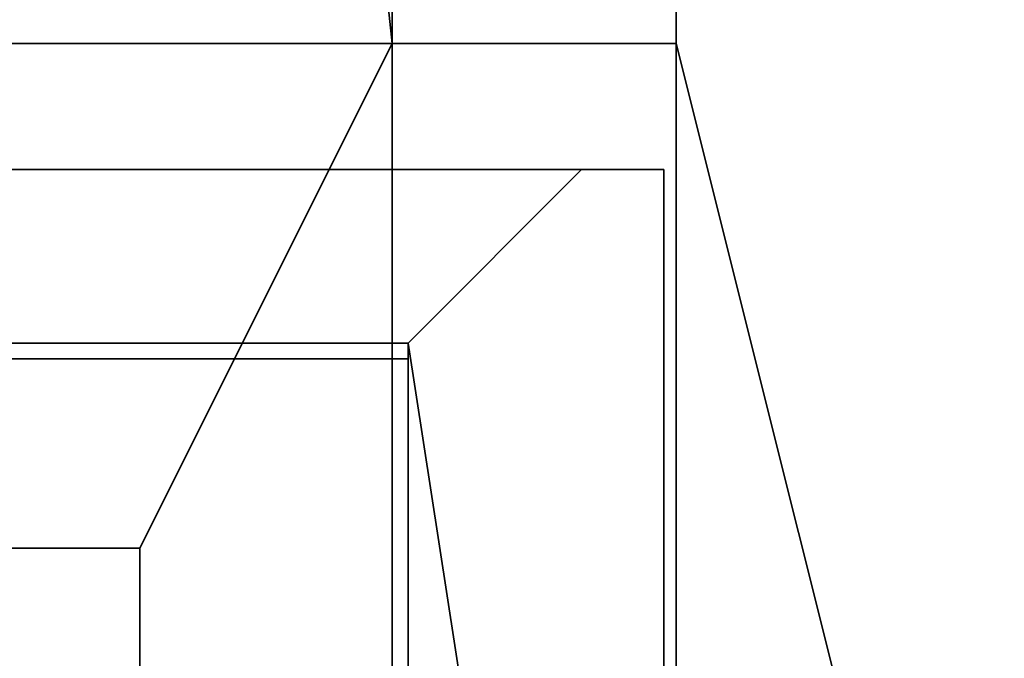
# Model space of a CAD drawing. Header units: millimetres. Extents: x -490 to 6690, y -115 to 152.
# Tile 188 of 256: x 307 to 323, y 11 to 21. Entities that reach past the tile are written whole.
import ezdxf

# ---------------------------------------------------------------- set-up
doc = ezdxf.new("R2010")
doc.units = ezdxf.units.MM
doc.layers.add('151', color=253, linetype='Continuous')

# ---------------------------------------------------------------- blocks, each defined once
blk = doc.blocks.new('UG_SURFACE_001')
at = {"layer": '151', "color": 252, "linetype": 'Continuous', "lineweight": 35}
for points in [[(490, -6.2, 2202.5), (490, 133.2, 2202.5), (-490, 133.2, 2202.5), (-490, -6.2, 2202.5)], [(-340, -6.2, 2052.5), (-340, 133.2, 2052.5), (340, 133.2, 2052.5), (340, -6.2, 2052.5)]]:
    blk.add_3dface(points, dxfattribs=at)
blk = doc.blocks.new('UG_SURFACE_061')
at = {"layer": '151', "color": 254, "linetype": 'Continuous', "lineweight": 35}
for points in [[(325.25, -10, 2032.75), (325.25, 136.75, 2032.75), (-325.25, 136.75, 2032.75), (-325.25, -10, 2032.75)], [(325.25, 136.75, 2032.75), (325.25, -10, 2032.75), (317.5, 106, 2025)], [(313, 106, 2020.5), (313, 21, 2020.5), (301.25, 131.75, 2008.75)], [(301.25, 131.75, 2008.75), (313, 21, 2020.5), (309, 13, 2016.5), (305, 13, 2012.5)], [(313, 106, 2020.5), (317.5, 106, 2025), (317.5, 21, 2025), (313, 21, 2020.5)], [(317.5, 21, 2025), (317.5, 106, 2025), (325.25, -10, 2032.75)], [(317.5, 21, 2025), (317.5, -8, 2025), (-317.5, -8, 2025), (-317.5, 21, 2025)], [(317.5, 21, 2025), (-317.5, 21, 2025), (-313, 21, 2020.5), (313, 21, 2020.5)], [(313, 5, 2020.5), (313, 21, 2020.5), (-313, 21, 2020.5), (-313, 5, 2020.5)], [(313, 21, 2020.5), (313, 5, 2020.5), (309, 5, 2016.5), (309, 13, 2016.5)], [(325.25, -10, 2032.75), (319.5, -10, 2027), (317.5, -8, 2025), (317.5, 21, 2025)], [(309, 13, 2016.5), (309, 5, 2016.5), (-309, 5, 2016.5), (-309, 13, 2016.5)], [(309, 13, 2016.5), (-309, 13, 2016.5), (-305, 13, 2012.5), (305, 13, 2012.5)]]:
    blk.add_3dface(points, dxfattribs=at)
blk = doc.blocks.new('UG_SURFACE_064')
at = {"layer": '151', "color": 254, "linetype": 'Continuous', "lineweight": 35}
for points in [[(325.25, 136.75, -7.5), (325.25, -10, -7.5), (317.5, 106, -7.5)], [(317.5, 106, 2025), (325.25, -10, 2032.75), (325.25, 136.75, 2032.75)], [(301.298, 132.05, 2008.798), (301.25, 131.75, 2008.75), (301.25, 5, 2008.75), (313, 106, 2020.5)], [(301.25, 131.75, -7.5), (313, 21, -7.5), (309, 13, -7.5), (305, 13, -7.5)], [(313, 106, -7.5), (313, 21, -7.5), (301.25, 131.75, -7.5)], [(305, 13, 2012.5), (313, 106, 2020.5), (301.25, 5, 2008.75)], [(313, 106, 2020.5), (305, 13, 2012.5), (309, 13, 2016.5), (313, 21, 2020.5)], [(317.5, 21, -7.5), (313, 21, -7.5), (313, 106, -7.5), (317.5, 106, -7.5)], [(313, 21, 2020.5), (317.5, 21, 2025), (317.5, 106, 2025), (313, 106, 2020.5)], [(317.5, 21, -7.5), (317.5, 106, -7.5), (325.25, -10, -7.5)], [(325.25, -10, 2032.75), (317.5, 106, 2025), (317.5, 21, 2025)], [(313, 21, -7.5), (313, 5, -7.5), (309, 5, -7.5), (309, 13, -7.5)], [(309, 13, 2016.5), (309, 5, 2016.5), (313, 5, 2020.5), (313, 21, 2020.5)], [(313, 5, -7.5), (313, 21, -7.5), (313, 21, 2020.5), (313, 5, 2020.5)], [(317.5, 21, 2025), (313, 21, 2020.5), (313, 21, -7.5), (317.5, 21, -7.5)], [(325.25, -10, -7.5), (319.5, -10, -7.5), (317.5, -8, -7.5), (317.5, 21, -7.5)], [(317.5, 21, 2025), (317.5, -8, 2025), (319.5, -10, 2027), (325.25, -10, 2032.75)], [(317.5, 21, -7.5), (317.5, -8, -7.5), (317.5, -8, 2025), (317.5, 21, 2025)], [(309, 13, 2016.5), (305, 13, 2012.5), (305, 13, -7.5), (309, 13, -7.5)], [(309, 13, -7.5), (309, 5, -7.5), (309, 5, 2016.5), (309, 13, 2016.5)]]:
    blk.add_3dface(points, dxfattribs=at)
blk = doc.blocks.new('UG_SURFACE_087')
at = {"layer": '151', "color": 14, "linetype": 'Continuous', "lineweight": 35}
for points in [[(317.3, 19, 2024.8), (316, 19, 2023.5), (-316, 19, 2023.5), (-317.3, 19, 2024.8)], [(317.3, -10, 2024.8), (317.3, 19, 2024.8), (-317.3, 19, 2024.8), (-317.3, -10, 2024.8)], [(316, 19, 2023.5), (313.25, 16.25, 2020.75), (-313.25, 16.25, 2020.75), (-316, 19, 2023.5)], [(313.25, 16.25, 2020.75), (316, 19, 2023.5), (317.3, 19, 2024.8), (317.3, -10, 2024.8)], [(313.25, 16.25, 2020.75), (313.25, -22, 2020.75), (-313.25, -22, 2020.75), (-313.25, 16.25, 2020.75)], [(317.3, -10, 2024.8), (313.25, -22, 2020.75), (313.25, 16.25, 2020.75)]]:
    blk.add_3dface(points, dxfattribs=at)
blk = doc.blocks.new('UG_SURFACE_088')
at = {"layer": '151', "color": 7, "linetype": 'Continuous', "lineweight": 35}
for points in [[(-313.25, 16, 2020.75), (-313.25, -22, 2020.75), (313.25, -22, 2020.75), (313.25, 16, 2020.75)], [(313, 16, 2020.5), (-313, 16, 2020.5), (-313.25, 16, 2020.75), (313.25, 16, 2020.75)], [(313, 16, 2020.5), (313, -22, 2020.5), (-313, -22, 2020.5), (-313, 16, 2020.5)], [(313, -22, 2020.5), (313, 16, 2020.5), (313.25, 16, 2020.75), (313.25, -22, 2020.75)]]:
    blk.add_3dface(points, dxfattribs=at)
blk = doc.blocks.new('UG_SURFACE_089')
at = {"layer": '151', "color": 14, "linetype": 'Continuous', "lineweight": 35}
for points in [[(316, 19, -7.5), (313.25, 16.25, -7.5), (313.25, 16.25, 2020.75), (316, 19, 2023.5)], [(313.25, 16.25, -7.5), (316, 19, -7.5), (317.3, 19, -7.5), (317.3, -10, -7.5)], [(317.3, -10, 2024.8), (317.3, 19, 2024.8), (316, 19, 2023.5), (313.25, 16.25, 2020.75)], [(317.3, 19, 2024.8), (317.3, 19, -7.5), (316, 19, -7.5), (316, 19, 2023.5)], [(317.3, -10, -7.5), (317.3, 19, -7.5), (317.3, 19, 2024.8), (317.3, -10, 2024.8)], [(313.25, 16.25, -7.5), (313.25, -22, -7.5), (313.25, -22, 2020.75), (313.25, 16.25, 2020.75)], [(317.3, -10, -7.5), (313.25, -22, -7.5), (313.25, 16.25, -7.5)], [(313.25, 16.25, 2020.75), (313.25, -22, 2020.75), (317.3, -10, 2024.8)]]:
    blk.add_3dface(points, dxfattribs=at)
blk = doc.blocks.new('UG_SURFACE_091')
at = {"layer": '151', "color": 7, "linetype": 'Continuous', "lineweight": 35}
for points in [[(313.25, -22, 2020.75), (313.25, 16, 2020.75), (313, 16, 2020.5), (313, -22, 2020.5)], [(313, 16, 2020.5), (313.25, 16, 2020.75), (313.25, 16, -7.5), (313, 16, -7.5)], [(313, 16, -7.5), (313.25, 16, -7.5), (313.25, -22, -7.5), (313, -22, -7.5)], [(313, 16, -7.5), (313, -22, -7.5), (313, -22, 2020.5), (313, 16, 2020.5)], [(313.25, 16, 2020.75), (313.25, -22, 2020.75), (313.25, -22, -7.5), (313.25, 16, -7.5)]]:
    blk.add_3dface(points, dxfattribs=at)

msp = doc.modelspace()

# ---------------------------------------------------------------- linework, layer by layer
at = {"layer": '151', "linetype": 'Continuous', "lineweight": -3}
for p, q in [((317.5, 21, 2025), (-317.5, 21, 2025)), ((313, 21, 2020.5), (-313, 21, 2020.5)), ((313, 21, -7.5), (317.5, 21, -7.5)), ((313, 21, 2020.5), (317.5, 21, 2025)), ((313, 5, 2020.5), (313, 21, 2020.5)), ((313, 21, 2020.5), (313, 5, 2020.5)), ((313, 21, -7.5), (313, 21, 2020.5)), ((317.5, 21, 2025), (313, 21, 2020.5)), ((313, 5, -7.5), (313, 21, -7.5)), ((317.5, -8, 2025), (317.5, 21, 2025)), ((317.5, 21, 2025), (317.5, -8, 2025)), ((317.5, 21, -7.5), (317.5, -8, -7.5)), ((317.5, 21, -7.5), (317.5, 21, 2025)), ((317.3, 19, 2024.8), (-317.3, 19, 2024.8)), ((316, 19, 2023.5), (-316, 19, 2023.5)), ((316, 19, 2023.5), (313.25, 16.25, 2020.75)), ((316, 19, -7.5), (313.25, 16.25, -7.5)), ((316, 19, 2023.5), (313.25, 16.25, 2020.75)), ((316, 19, 2023.5), (317.3, 19, 2024.8)), ((317.3, 19, 2024.8), (316, 19, 2023.5)), ((316, 19, -7.5), (317.3, 19, -7.5)), ((316, 19, -7.5), (316, 19, 2023.5)), ((317.3, 19, -7.5), (317.3, 19, 2024.8)), ((317.3, -10, 2024.8), (317.3, 19, 2024.8)), ((317.3, -10, 2024.8), (317.3, 19, 2024.8)), ((317.3, -10, -7.5), (317.3, 19, -7.5)), ((313.25, 16.25, 2020.75), (-313.25, 16.25, 2020.75)), ((313.25, 16.25, -7.5), (313.25, 16.25, 2020.75)), ((313.25, 16.25, -7.5), (313.25, -22, -7.5)), ((313.25, 16.25, 2020.75), (313.25, -22, 2020.75)), ((313.25, 16.25, 2020.75), (313.25, -22, 2020.75)), ((313.25, 16, 2020.75), (-313.25, 16, 2020.75)), ((313, 16, 2020.5), (-313, 16, 2020.5)), ((313, 16, 2020.5), (313.25, 16, 2020.75)), ((313, 16, -7.5), (313, 16, 2020.5)), ((313.25, 16, 2020.75), (313, 16, 2020.5)), ((313, 16, -7.5), (313.25, 16, -7.5)), ((313, 16, -7.5), (313, -22, -7.5)), ((313, 16, 2020.5), (313, -22, 2020.5)), ((313, 16, 2020.5), (313, -22, 2020.5)), ((313.25, 16, 2020.75), (313.25, -22, 2020.75)), ((313.25, 16, -7.5), (313.25, -22, -7.5)), ((313.25, 16, -7.5), (313.25, 16, 2020.75)), ((313.25, 16, 2020.75), (313.25, -22, 2020.75)), ((313.25, 16, 2020.75), (313.25, -22, 2020.75)), ((309, 13, 2016.5), (-309, 13, 2016.5)), ((305, 13, 2012.5), (309, 13, 2016.5)), ((309, 13, 2016.5), (305, 13, 2012.5)), ((305, 13, -7.5), (309, 13, -7.5)), ((309, 13, 2016.5), (309, 5, 2016.5)), ((309, 13, -7.5), (309, 5, -7.5)), ((309, 13, -7.5), (309, 13, 2016.5)), ((309, 5, 2016.5), (309, 13, 2016.5))]:
    msp.add_line(p, q, dxfattribs=at)

# ---------------------------------------------------------------- block references
for name in ['UG_SURFACE_061', 'UG_SURFACE_064', 'UG_SURFACE_001', 'UG_SURFACE_087', 'UG_SURFACE_089', 'UG_SURFACE_088', 'UG_SURFACE_091']:
    msp.add_blockref(name, (0, 0), dxfattribs=at)

doc.saveas('drawing.dxf')
